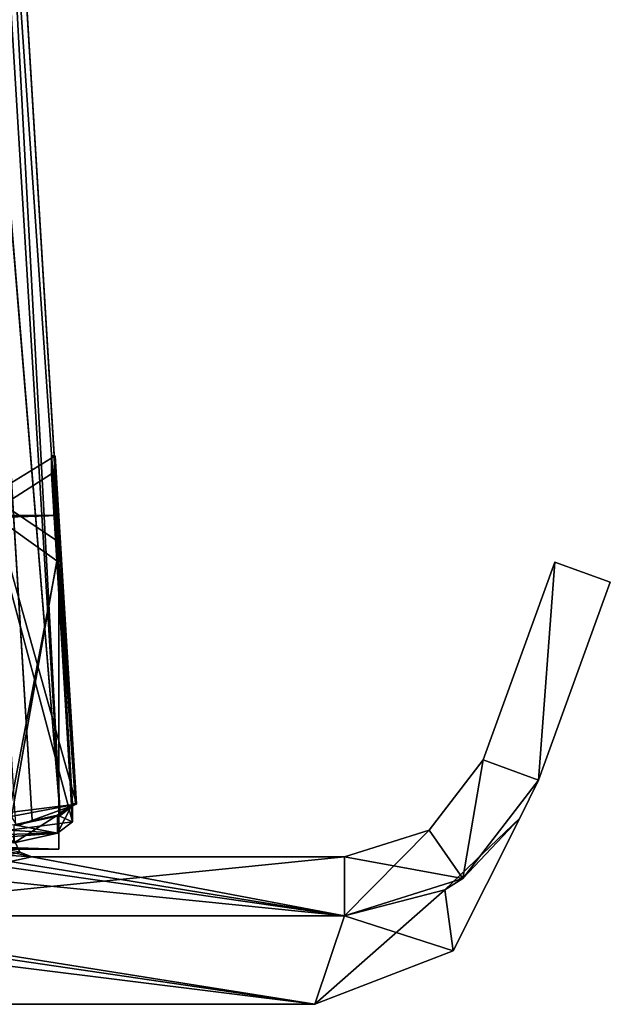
# Model space of a CAD drawing. Header units: millimetres. Extents: x -172 to 190, y 0 to 745.
# Tile 56 of 58: x 170 to 190, y 652 to 685. Entities that reach past the tile are written whole.
import ezdxf

# ---------------------------------------------------------------- set-up
doc = ezdxf.new("R2010")
doc.units = ezdxf.units.MM
doc.header["$LTSCALE"] = 33.374815
for name, color, linetype in [('177', 7, 'CONTINUOUS'), ('178', 7, 'CONTINUOUS'), ('179', 7, 'CONTINUOUS'), ('185', 7, 'CONTINUOUS'), ('186', 7, 'CONTINUOUS'), ('190', 7, 'CONTINUOUS'), ('191', 7, 'CONTINUOUS'), ('192', 7, 'CONTINUOUS'), ('530', 7, 'CONTINUOUS'), ('531', 7, 'CONTINUOUS'), ('533', 7, 'CONTINUOUS'), ('544', 7, 'CONTINUOUS'), ('545', 7, 'CONTINUOUS'), ('546', 7, 'CONTINUOUS'), ('547', 7, 'CONTINUOUS'), ('548', 7, 'CONTINUOUS'), ('549', 7, 'CONTINUOUS'), ('550', 7, 'CONTINUOUS'), ('551', 7, 'CONTINUOUS'), ('553', 7, 'CONTINUOUS'), ('554', 7, 'CONTINUOUS'), ('556', 7, 'CONTINUOUS'), ('557', 7, 'CONTINUOUS'), ('563', 7, 'CONTINUOUS'), ('565', 7, 'CONTINUOUS'), ('566', 7, 'CONTINUOUS')]:
    doc.layers.add(name, color=color, linetype=linetype)

msp = doc.modelspace()

# ---------------------------------------------------------------- linework, layer by layer
at = {"layer": '177', "color": 8, "linetype": 'Continuous'}
for points in [[(169.155, 668.655, 55.861), (169.155, 668.655, -55.861), (171.247, 670, 0), (169.155, 668.655, 55.861)], [(171.427, 667.045, 82.767), (169.155, 668.655, 55.861), (171.247, 670, 0), (171.427, 667.045, 82.767)], [(171.247, 670, 0), (169.155, 668.655, -55.861), (171.427, 667.045, -82.767), (171.247, 670, 0)], [(169.155, 668.655, -55.861), (169.812, 657.912, -167.067), (171.427, 667.045, -82.767), (169.155, 668.655, -55.861)], [(169.812, 657.912, 167.067), (169.155, 668.655, 55.861), (171.969, 658.194, 165.113), (169.812, 657.912, 167.067)], [(171.969, 658.194, 165.113), (169.155, 668.655, 55.861), (171.427, 667.045, 82.767), (171.969, 658.194, 165.113)], [(171.427, 667.045, -82.767), (169.812, 657.912, -167.067), (171.969, 658.194, -165.113), (171.427, 667.045, -82.767)], [(171.969, 658.194, -165.113), (169.812, 657.912, -167.067), (171.456, 657.805, -167.8), (171.969, 658.194, -165.113)], [(169.812, 657.912, 167.067), (171.969, 658.194, 165.113), (171.457, 657.805, 167.797), (169.812, 657.912, 167.067)], [(169.608, 657.755, -168.139), (169.018, 657.624, -169.034), (171.456, 657.805, -167.8), (169.608, 657.755, -168.139)], [(171.456, 657.805, -167.8), (169.018, 657.624, -169.034), (169.971, 657.475, -170.042), (171.456, 657.805, -167.8)], [(169.812, 657.912, -167.067), (169.608, 657.755, -168.139), (171.456, 657.805, -167.8), (169.812, 657.912, -167.067)], [(169.608, 657.755, 168.139), (169.812, 657.912, 167.067), (171.457, 657.805, 167.797), (169.608, 657.755, 168.139)], [(169.979, 657.476, 170.035), (169.608, 657.755, 168.139), (171.457, 657.805, 167.797), (169.979, 657.476, 170.035)]]:
    msp.add_3dface(points, dxfattribs=at)
at = {"layer": '178', "color": 8, "linetype": 'Continuous'}
for points in [[(171.247, 670, 0), (171.427, 667.045, -82.767), (171.247, 670.6, 0), (171.247, 670, 0)], [(171.427, 667.646, 82.767), (171.247, 670, 0), (171.247, 670.6, 0), (171.427, 667.646, 82.767)], [(171.247, 670.6, 0), (171.427, 667.045, -82.767), (171.427, 667.646, -82.767), (171.247, 670.6, 0)], [(171.427, 667.045, 82.767), (171.247, 670, 0), (171.427, 667.646, 82.767), (171.427, 667.045, 82.767)], [(171.969, 658.8, 165.113), (171.427, 667.045, 82.767), (171.427, 667.646, 82.767), (171.969, 658.8, 165.113)], [(171.427, 667.045, -82.767), (171.969, 658.194, -165.113), (171.427, 667.646, -82.767), (171.427, 667.045, -82.767)], [(171.427, 667.646, -82.767), (171.969, 658.194, -165.113), (171.969, 658.8, -165.113), (171.427, 667.646, -82.767)], [(171.969, 658.194, 165.113), (171.427, 667.045, 82.767), (171.969, 658.8, 165.113), (171.969, 658.194, 165.113)]]:
    msp.add_3dface(points, dxfattribs=at)
at = {"layer": '179', "color": 8, "linetype": 'Continuous'}
for points in [[(171.969, 658.194, 165.113), (171.969, 658.8, 165.113), (171.457, 658.411, 167.797), (171.969, 658.194, 165.113)], [(169.97, 658.081, 170.044), (169.979, 657.476, 170.035), (171.457, 658.411, 167.797), (169.97, 658.081, 170.044)], [(169.979, 657.476, 170.035), (171.457, 657.805, 167.797), (171.457, 658.411, 167.797), (169.979, 657.476, 170.035)], [(171.457, 657.805, 167.797), (171.969, 658.194, 165.113), (171.457, 658.411, 167.797), (171.457, 657.805, 167.797)]]:
    msp.add_3dface(points, dxfattribs=at)
at = {"layer": '185', "color": 8, "linetype": 'Continuous'}
for points in [[(171.969, 658.194, -165.113), (171.456, 657.805, -167.8), (171.969, 658.8, -165.113), (171.969, 658.194, -165.113)], [(171.969, 658.8, -165.113), (171.456, 657.805, -167.8), (171.457, 658.411, -167.797), (171.969, 658.8, -165.113)], [(171.457, 658.411, -167.797), (171.456, 657.805, -167.8), (169.982, 658.083, -170.031), (171.457, 658.411, -167.797)], [(171.456, 657.805, -167.8), (169.971, 657.475, -170.042), (169.982, 658.083, -170.031), (171.456, 657.805, -167.8)]]:
    msp.add_3dface(points, dxfattribs=at)
at = {"layer": '186', "color": 8, "linetype": 'Continuous'}
for points in [[(171.427, 667.646, 82.767), (171.247, 670.6, 0), (171.521, 667.648, 82.747), (171.427, 667.646, 82.767)], [(171.247, 670.6, 0), (171.427, 667.646, -82.767), (171.34, 670.6, 0), (171.247, 670.6, 0)], [(171.521, 667.648, 82.747), (171.247, 670.6, 0), (171.34, 670.6, 0), (171.521, 667.648, 82.747)], [(171.34, 670.6, 0), (171.427, 667.646, -82.767), (171.521, 667.648, -82.747), (171.34, 670.6, 0)], [(172.061, 658.806, 165.074), (171.427, 667.646, 82.767), (171.521, 667.648, 82.747), (172.061, 658.806, 165.074)], [(171.521, 667.648, -82.747), (171.427, 667.646, -82.767), (172.061, 658.806, -165.074), (171.521, 667.648, -82.747)], [(171.969, 658.8, 165.113), (171.427, 667.646, 82.767), (172.061, 658.806, 165.074), (171.969, 658.8, 165.113)], [(171.427, 667.646, -82.767), (171.969, 658.8, -165.113), (172.061, 658.806, -165.074), (171.427, 667.646, -82.767)], [(171.969, 658.8, -165.113), (171.457, 658.411, -167.797), (172.061, 658.806, -165.074), (171.969, 658.8, -165.113)], [(172.061, 658.806, -165.074), (171.457, 658.411, -167.797), (171.542, 658.41, -167.805), (172.061, 658.806, -165.074)], [(171.457, 658.411, 167.797), (171.969, 658.8, 165.113), (171.541, 658.41, 167.807), (171.457, 658.411, 167.797)], [(171.541, 658.41, 167.807), (171.969, 658.8, 165.113), (172.061, 658.806, 165.074), (171.541, 658.41, 167.807)], [(169.97, 658.081, 170.044), (171.457, 658.411, 167.797), (171.541, 658.41, 167.807), (169.97, 658.081, 170.044)], [(170.03, 658.074, 170.092), (169.97, 658.081, 170.044), (171.541, 658.41, 167.807), (170.03, 658.074, 170.092)], [(171.457, 658.411, -167.797), (169.982, 658.083, -170.031), (171.542, 658.41, -167.805), (171.457, 658.411, -167.797)], [(171.542, 658.41, -167.805), (169.982, 658.083, -170.031), (170.038, 658.075, -170.084), (171.542, 658.41, -167.805)]]:
    msp.add_3dface(points, dxfattribs=at)
at = {"layer": '190', "color": 8, "linetype": 'Continuous'}
for points in [[(167.678, 730.471, -160.691), (171.542, 658.41, -167.805), (165.669, 729.804, -165.68), (167.678, 730.471, -160.691)], [(172.061, 658.806, -165.074), (171.542, 658.41, -167.805), (167.678, 730.471, -160.691), (172.061, 658.806, -165.074)], [(171.542, 658.41, -167.805), (170.038, 658.075, -170.084), (165.669, 729.804, -165.68), (171.542, 658.41, -167.805)]]:
    msp.add_3dface(points, dxfattribs=at)
at = {"layer": '191', "color": 8, "linetype": 'Continuous'}
for points in [[(171.34, 670.6, 0), (171.521, 667.648, -82.747), (167.034, 741, 0), (171.34, 670.6, 0)], [(167.195, 738.365, 80.518), (171.34, 670.6, 0), (167.034, 741, 0), (167.195, 738.365, 80.518)], [(167.034, 741, 0), (171.521, 667.648, -82.747), (167.195, 738.365, -80.518), (167.034, 741, 0)], [(171.521, 667.648, 82.747), (171.34, 670.6, 0), (167.195, 738.365, 80.518), (171.521, 667.648, 82.747)], [(167.678, 730.471, 160.691), (171.521, 667.648, 82.747), (167.195, 738.365, 80.518), (167.678, 730.471, 160.691)], [(171.521, 667.648, -82.747), (167.678, 730.471, -160.691), (167.195, 738.365, -80.518), (171.521, 667.648, -82.747)], [(172.061, 658.806, 165.074), (171.521, 667.648, 82.747), (167.678, 730.471, 160.691), (172.061, 658.806, 165.074)], [(171.521, 667.648, -82.747), (172.061, 658.806, -165.074), (167.678, 730.471, -160.691), (171.521, 667.648, -82.747)]]:
    msp.add_3dface(points, dxfattribs=at)
at = {"layer": '192', "color": 8, "linetype": 'Continuous'}
for points in [[(172.061, 658.806, 165.074), (167.678, 730.471, 160.691), (167.155, 730.109, 163.422), (172.061, 658.806, 165.074)], [(165.652, 729.802, 165.697), (171.541, 658.41, 167.807), (167.155, 730.109, 163.422), (165.652, 729.802, 165.697)], [(170.03, 658.074, 170.092), (171.541, 658.41, 167.807), (165.652, 729.802, 165.697), (170.03, 658.074, 170.092)], [(171.541, 658.41, 167.807), (172.061, 658.806, 165.074), (167.155, 730.109, 163.422), (171.541, 658.41, 167.807)]]:
    msp.add_3dface(points, dxfattribs=at)
at = {"layer": '530', "color": 8, "linetype": 'Continuous'}
for points in [[(170.172, 657.162, -4), (169.982, 657.563, -4), (170.17, 657.163, 4), (170.172, 657.162, -4)], [(170.581, 657, 4), (170.172, 657.162, -4), (170.17, 657.163, 4), (170.581, 657, 4)], [(170.585, 657, -4), (170.172, 657.162, -4), (170.581, 657, 4), (170.585, 657, -4)]]:
    msp.add_3dface(points, dxfattribs=at)
at = {"layer": '531', "color": 8, "linetype": 'Continuous'}
for points in [[(188.343, 667, -4), (187.78, 659.606, -4), (185.901, 660.29, -4), (188.343, 667, -4)], [(190.223, 666.316, -4), (187.78, 659.606, -4), (188.343, 667, -4), (190.223, 666.316, -4)], [(185.901, 660.29, -4), (185.218, 656.266, -4), (184.071, 657.904, -4), (185.901, 660.29, -4)], [(187.78, 659.606, -4), (185.218, 656.266, -4), (185.901, 660.29, -4), (187.78, 659.606, -4)], [(185.218, 656.266, -4), (181.203, 655, -4), (184.071, 657.904, -4), (185.218, 656.266, -4)], [(184.071, 657.904, -4), (181.203, 655, -4), (181.203, 657, -4), (184.071, 657.904, -4)], [(169.982, 657.563, -4), (170.172, 657.162, -4), (161.336, 655, -4), (169.982, 657.563, -4)], [(170.172, 657.162, -4), (170.585, 657, -4), (161.336, 655, -4), (170.172, 657.162, -4)], [(161.336, 655, -4), (170.585, 657, -4), (181.203, 657, -4), (161.336, 655, -4)], [(181.203, 655, -4), (161.336, 655, -4), (181.203, 657, -4), (181.203, 655, -4)]]:
    msp.add_3dface(points, dxfattribs=at)
at = {"layer": '533', "color": 8, "linetype": 'Continuous'}
for points in [[(170.585, 657, -4), (170.581, 657, 4), (181.203, 657, 4), (170.585, 657, -4)], [(181.203, 657, -4), (170.585, 657, -4), (181.203, 657, 4), (181.203, 657, -4)]]:
    msp.add_3dface(points, dxfattribs=at)
at = {"layer": '544', "color": 8, "linetype": 'Continuous'}
for points in [[(188.343, 667, 4), (185.901, 660.29, 4), (187.78, 659.606, 4), (188.343, 667, 4)], [(190.223, 666.316, 4), (188.343, 667, 4), (187.78, 659.606, 4), (190.223, 666.316, 4)], [(185.901, 660.29, 4), (184.071, 657.904, 4), (185.218, 656.266, 4), (185.901, 660.29, 4)], [(187.78, 659.606, 4), (185.901, 660.29, 4), (185.218, 656.266, 4), (187.78, 659.606, 4)], [(184.071, 657.904, 4), (181.203, 657, 4), (185.218, 656.266, 4), (184.071, 657.904, 4)], [(170.581, 657, 4), (167.913, 657.61, 4), (167.741, 657.179, 4), (170.581, 657, 4)], [(170.581, 657, 4), (170.17, 657.163, 4), (167.913, 657.61, 4), (170.581, 657, 4)], [(167.313, 657, 4), (161.336, 657, 4), (181.203, 655, 4), (167.313, 657, 4)], [(181.203, 655, 4), (161.336, 657, 4), (161.336, 655, 4), (181.203, 655, 4)], [(167.741, 657.179, 4), (167.313, 657, 4), (181.203, 655, 4), (167.741, 657.179, 4)], [(170.581, 657, 4), (167.741, 657.179, 4), (181.203, 655, 4), (170.581, 657, 4)], [(181.203, 657, 4), (170.581, 657, 4), (181.203, 655, 4), (181.203, 657, 4)], [(185.218, 656.266, 4), (181.203, 657, 4), (181.203, 655, 4), (185.218, 656.266, 4)]]:
    msp.add_3dface(points, dxfattribs=at)
at = {"layer": '545', "color": 8, "linetype": 'Continuous'}
for points in [[(185.901, 660.29, -4), (184.071, 657.904, -4), (185.901, 660.29, 4), (185.901, 660.29, -4)], [(184.071, 657.904, -4), (184.071, 657.904, 4), (185.901, 660.29, 4), (184.071, 657.904, -4)], [(184.071, 657.904, -4), (181.203, 657, -4), (184.071, 657.904, 4), (184.071, 657.904, -4)], [(181.203, 657, -4), (181.203, 657, 4), (184.071, 657.904, 4), (181.203, 657, -4)]]:
    msp.add_3dface(points, dxfattribs=at)
at = {"layer": '546', "color": 8, "linetype": 'Continuous'}
for points in [[(188.343, 667, -4), (185.901, 660.29, -4), (185.901, 660.29, 4), (188.343, 667, -4)], [(188.343, 667, -4), (185.901, 660.29, 4), (188.343, 667, 4), (188.343, 667, -4)]]:
    msp.add_3dface(points, dxfattribs=at)
at = {"layer": '547', "color": 8, "linetype": 'Continuous'}
for points in [[(190.223, 666.316, -4), (188.343, 667, -4), (188.343, 667, 4), (190.223, 666.316, -4)], [(190.223, 666.316, -4), (188.343, 667, 4), (190.223, 666.316, 4), (190.223, 666.316, -4)]]:
    msp.add_3dface(points, dxfattribs=at)
at = {"layer": '548', "color": 8, "linetype": 'Continuous'}
for points in [[(187.78, 659.606, -4), (190.223, 666.316, -4), (190.223, 666.316, 4), (187.78, 659.606, -4)], [(187.78, 659.606, -4), (190.223, 666.316, 4), (187.78, 659.606, 4), (187.78, 659.606, -4)]]:
    msp.add_3dface(points, dxfattribs=at)
at = {"layer": '549', "color": 8, "linetype": 'Continuous'}
for points in [[(185.218, 656.266, -4), (187.78, 659.606, -4), (187.155, 658.316, -0.75), (185.218, 656.266, -4)], [(187.78, 659.606, 4), (185.218, 656.266, 4), (187.155, 658.316, 0.75), (187.78, 659.606, 4)], [(187.78, 659.606, -4), (187.78, 659.606, 4), (187.155, 658.316, 0.75), (187.78, 659.606, -4)], [(187.155, 658.316, -0.75), (187.78, 659.606, -4), (187.155, 658.316, 0.75), (187.155, 658.316, -0.75)], [(185.218, 656.266, -4), (187.155, 658.316, -0.75), (184.609, 655.885, -0.75), (185.218, 656.266, -4)], [(187.155, 658.316, 0.75), (185.218, 656.266, 4), (184.609, 655.885, 0.75), (187.155, 658.316, 0.75)], [(181.203, 655, -4), (185.218, 656.266, -4), (181.203, 655, -0.75), (181.203, 655, -4)], [(181.203, 655, -0.75), (185.218, 656.266, -4), (184.609, 655.885, -0.75), (181.203, 655, -0.75)], [(185.218, 656.266, 4), (181.203, 655, 4), (184.609, 655.885, 0.75), (185.218, 656.266, 4)], [(184.609, 655.885, 0.75), (181.203, 655, 4), (181.203, 655, 0.75), (184.609, 655.885, 0.75)]]:
    msp.add_3dface(points, dxfattribs=at)
at = {"layer": '550', "color": 8, "linetype": 'Continuous'}
for points in [[(187.155, 658.316, -0.75), (187.155, 658.316, 0.75), (184.89, 653.814, 0.75), (187.155, 658.316, -0.75)], [(187.155, 658.316, -0.75), (184.89, 653.814, 0.75), (184.89, 653.814, -0.75), (187.155, 658.316, -0.75)], [(180.188, 652, 0.75), (180.188, 652, -0.75), (184.89, 653.814, -0.75), (180.188, 652, 0.75)], [(184.89, 653.814, 0.75), (180.188, 652, 0.75), (184.89, 653.814, -0.75), (184.89, 653.814, 0.75)]]:
    msp.add_3dface(points, dxfattribs=at)
at = {"layer": '551', "color": 8, "linetype": 'Continuous'}
for points in [[(184.609, 655.885, -0.75), (187.155, 658.316, -0.75), (184.89, 653.814, -0.75), (184.609, 655.885, -0.75)], [(181.203, 655, -0.75), (184.609, 655.885, -0.75), (180.188, 652, -0.75), (181.203, 655, -0.75)], [(180.188, 652, -0.75), (184.609, 655.885, -0.75), (184.89, 653.814, -0.75), (180.188, 652, -0.75)], [(161.336, 655, -0.75), (180.188, 652, -0.75), (160.652, 652, -0.75), (161.336, 655, -0.75)], [(181.203, 655, -0.75), (180.188, 652, -0.75), (161.336, 655, -0.75), (181.203, 655, -0.75)]]:
    msp.add_3dface(points, dxfattribs=at)
at = {"layer": '553', "color": 8, "linetype": 'Continuous'}
for points in [[(181.203, 655, 4), (161.336, 655, 4), (181.203, 655, 0.75), (181.203, 655, 4)], [(181.203, 655, 0.75), (161.336, 655, 4), (161.336, 655, 0.75), (181.203, 655, 0.75)]]:
    msp.add_3dface(points, dxfattribs=at)
at = {"layer": '554', "color": 8, "linetype": 'Continuous'}
for points in [[(161.336, 655, -4), (181.203, 655, -4), (161.336, 655, -0.75), (161.336, 655, -4)], [(181.203, 655, -4), (181.203, 655, -0.75), (161.336, 655, -0.75), (181.203, 655, -4)]]:
    msp.add_3dface(points, dxfattribs=at)
at = {"layer": '556', "color": 8, "linetype": 'Continuous'}
for points in [[(187.155, 658.316, 0.75), (184.609, 655.885, 0.75), (184.89, 653.814, 0.75), (187.155, 658.316, 0.75)], [(184.609, 655.885, 0.75), (181.203, 655, 0.75), (184.89, 653.814, 0.75), (184.609, 655.885, 0.75)], [(180.188, 652, 0.75), (161.336, 655, 0.75), (160.92, 654.832, 0.75), (180.188, 652, 0.75)], [(180.188, 652, 0.75), (181.203, 655, 0.75), (161.336, 655, 0.75), (180.188, 652, 0.75)], [(181.203, 655, 0.75), (180.188, 652, 0.75), (184.89, 653.814, 0.75), (181.203, 655, 0.75)], [(180.188, 652, 0.75), (160.92, 654.832, 0.75), (160.737, 654.421, 0.75), (180.188, 652, 0.75)], [(180.188, 652, 0.75), (160.737, 654.421, 0.75), (160.652, 652, 0.75), (180.188, 652, 0.75)]]:
    msp.add_3dface(points, dxfattribs=at)
at = {"layer": '557', "color": 8, "linetype": 'Continuous'}
for points in [[(180.188, 652, -0.75), (180.188, 652, 0.75), (160.652, 652, 0.75), (180.188, 652, -0.75)], [(160.652, 652, -0.75), (180.188, 652, -0.75), (160.652, 652, 0.75), (160.652, 652, -0.75)]]:
    msp.add_3dface(points, dxfattribs=at)
at = {"layer": '563', "color": 8, "linetype": 'Continuous'}
for points in [[(165.803, 736.555, -80.616), (165.641, 739.2, 0), (170.593, 658.244, -165.103), (165.803, 736.555, -80.616)], [(170.593, 658.244, -165.103), (165.641, 739.2, 0), (169.871, 670.049, 0), (170.593, 658.244, -165.103)], [(166.315, 728.182, -160.826), (165.803, 736.555, -80.616), (170.593, 658.244, -165.103), (166.315, 728.182, -160.826)], [(170.593, 658.244, 165.103), (169.871, 670.049, 0), (166.315, 728.182, 160.826), (170.593, 658.244, 165.103)]]:
    msp.add_3dface(points, dxfattribs=at)
at = {"layer": '565', "color": 8, "linetype": 'Continuous'}
for points in [[(-171.5, 668.582, -57.353), (-171.5, 657.258, -171.5), (171.5, 668.582, -57.353), (-171.5, 668.582, -57.353)], [(171.5, 668.582, -57.353), (-171.5, 657.258, -171.5), (171.5, 657.258, -171.5), (171.5, 668.582, -57.353)], [(-171.5, 668.582, 57.353), (-171.5, 668.582, -57.353), (171.5, 668.582, 57.353), (-171.5, 668.582, 57.353)], [(171.5, 668.582, 57.353), (-171.5, 668.582, -57.353), (171.5, 668.582, -57.353), (171.5, 668.582, 57.353)], [(-171.5, 657.258, 171.5), (-171.5, 668.582, 57.353), (171.5, 657.258, 171.5), (-171.5, 657.258, 171.5)], [(171.5, 657.258, 171.5), (-171.5, 668.582, 57.353), (171.5, 668.582, 57.353), (171.5, 657.258, 171.5)]]:
    msp.add_3dface(points, dxfattribs=at)
at = {"layer": '566', "color": 8, "linetype": 'Continuous'}
for points in [[(171.377, 670.6, 0), (171.557, 667.643, -82.809), (169.155, 669.254, -55.89), (171.377, 670.6, 0)], [(171.557, 667.643, 82.809), (171.377, 670.6, 0), (169.155, 669.254, 55.89), (171.557, 667.643, 82.809)], [(169.155, 669.254, 55.89), (171.377, 670.6, 0), (169.155, 669.254, -55.89), (169.155, 669.254, 55.89)], [(171.557, 667.643, -82.809), (172.099, 658.788, -165.197), (169.155, 669.254, -55.89), (171.557, 667.643, -82.809)], [(169.155, 669.254, -55.89), (172.099, 658.788, -165.197), (169.812, 658.505, -167.153), (169.155, 669.254, -55.89)], [(169.812, 658.505, 167.153), (171.557, 667.643, 82.809), (169.155, 669.254, 55.89), (169.812, 658.505, 167.153)], [(172.099, 658.788, 165.197), (171.557, 667.643, 82.809), (169.812, 658.505, 167.153), (172.099, 658.788, 165.197)], [(170.131, 658.065, 170.152), (172.099, 658.788, 165.197), (169.018, 658.217, 169.121), (170.131, 658.065, 170.152)], [(169.018, 658.217, 169.121), (172.099, 658.788, 165.197), (169.812, 658.505, 167.153), (169.018, 658.217, 169.121)], [(172.099, 658.788, -165.197), (170.08, 658.057, -170.205), (169.812, 658.505, -167.153), (172.099, 658.788, -165.197)]]:
    msp.add_3dface(points, dxfattribs=at)

doc.saveas('drawing.dxf')
